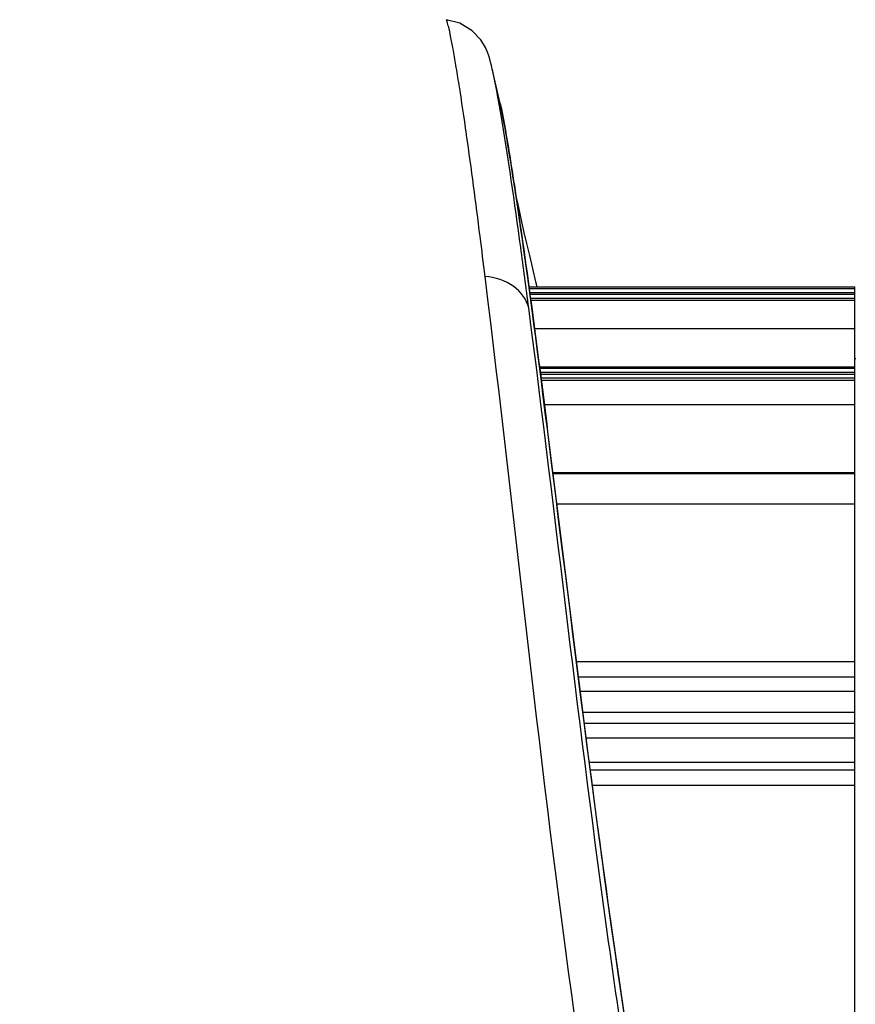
# Model space of a CAD drawing. Header units: millimetres. Extents: x 0 to 5940, y 0 to 4200.
# Tile 8 of 87: x 1751 to 1835, y 2645 to 2744. Entities that reach past the tile are written whole.
import ezdxf

# ---------------------------------------------------------------- set-up
doc = ezdxf.new("R2010")
doc.units = ezdxf.units.MM
doc.header["$LTSCALE"] = 326.7
doc.layers.get('0').update_dxf_attribs({"linetype": 'CONTINUOUS'})
for name, color, linetype in [('304103000186DXF_CONTINUOUS_LINE', 7, 'CONTINUOUS'), ('304304000126DXF_CONTINUOUS_LINE', 7, 'CONTINUOUS'), ('RB15-1-B-JSZL_DXF_DIMENSION', 7, 'CONTINUOUS')]:
    doc.layers.add(name, color=color, linetype=linetype)
doc.styles.get("Standard").update_dxf_attribs({"font": 'txt', "width": 0.7})
doc.dimstyles.new('DIMSTYLE_3', dxfattribs={"dimtxt": 85, "dimasz": 45, "dimexe": 1.5, "dimexo": 0, "dimgap": 2.125, "dimtad": 1, "dimdsep": 46, "dimtxsty": 'Standard', "dimblk": '_FILLED', "dimblk1": '_FILLED', "dimblk2": '_FILLED', "dimcen": 0.09, "dimclrt": 5, "dimazin": 2, "dimtp": 0.5, "dimtm": 0.5, "dimtfac": 1, "dimtofl": 0, "dimtmove": 0, "dimatfit": 3, "dimldrblk": '_FILLED', "dimfxl": 0, "dimtolj": 1, "dimarcsym": 0})

# ---------------------------------------------------------------- blocks, each defined once
blk = doc.blocks.new('_FILLED')
at = {"color": 0, "linetype": 'ByBlock'}
blk.add_solid([(0, 0), (-1, 0.1667), (-1, -0.1667)], dxfattribs=at)
blk = doc.blocks.new('*D4')
at = {"layer": 'RB15-1-B-JSZL_DXF_DIMENSION', "color": 2, "linetype": 'Continuous', "transparency": 16777216}
for p, q in [((1751.287, 3161.268), (1751.287, 3567.437)), ((1937.287, 2684.268), (1937.287, 3567.437)), ((1751.287, 3552.437), (1844.287, 3552.437)), ((1937.287, 3552.437), (1844.287, 3552.437))]:
    blk.add_line(p, q, dxfattribs=at)
at = {"layer": 'RB15-1-B-JSZL_DXF_DIMENSION', "color": 2, "linetype": 'Continuous', "transparency": 16777216, "xscale": 45, "yscale": 45, "zscale": 45, "rotation": 180}
blk.add_blockref('_FILLED', (1751.287, 3552.437), dxfattribs=at)
at = {"layer": 'RB15-1-B-JSZL_DXF_DIMENSION', "color": 2, "linetype": 'Continuous', "transparency": 16777216, "xscale": 45, "yscale": 45, "zscale": 45}
blk.add_blockref('_FILLED', (1937.287, 3552.437), dxfattribs=at)

msp = doc.modelspace()

# ---------------------------------------------------------------- linework, layer by layer
at = {"layer": '304103000186DXF_CONTINUOUS_LINE', "color": 7, "linetype": 'Continuous'}
for p, q in [((1799.668, 2735.256), (1798.878, 2738.727)), ((1799.668, 2735.253), (1799.675, 2735.227)), ((1801.436, 2725.243), (1801.234, 2726.172))]:
    msp.add_line(p, q, dxfattribs=at)
at = {"layer": '304103000186DXF_CONTINUOUS_LINE', "color": 9, "linetype": 'Continuous'}
msp.add_line((1796.293, 2732.069), (1796.28, 2732.158), dxfattribs=at)
at = {"layer": '304103000186DXF_CONTINUOUS_LINE', "color": 7, "linetype": 'Continuous'}
for points in [[(1798.713, 2739.412), (1798.629, 2739.722), (1798.533, 2740.036), (1798.405, 2740.4), (1798.185, 2740.902), (1797.724, 2741.658), (1796.854, 2742.578), (1795.606, 2743.33), (1794.251, 2743.686)], [(1798.878, 2738.727), (1798.795, 2739.085), (1798.713, 2739.412)], [(1802.718, 2715.69), (1802.548, 2716.945), (1802.383, 2718.158), (1802.222, 2719.327), (1802.065, 2720.454), (1801.912, 2721.538), (1801.763, 2722.579), (1801.619, 2723.578), (1801.479, 2724.533), (1801.343, 2725.446), (1801.212, 2726.316), (1801.086, 2727.143), (1800.964, 2727.929), (1800.847, 2728.672), (1800.735, 2729.374), (1800.628, 2730.035), (1800.525, 2730.655), (1800.427, 2731.236), (1800.334, 2731.778), (1800.246, 2732.281), (1800.163, 2732.748), (1800.085, 2733.178), (1800.011, 2733.572), (1799.942, 2733.933), (1799.878, 2734.262), (1799.818, 2734.559), (1799.762, 2734.826), (1799.711, 2735.066), (1799.675, 2735.224)], [(1803.402, 2716.773), (1803.28, 2717.273), (1802.951, 2718.642), (1802.646, 2719.927), (1802.364, 2721.132), (1802.104, 2722.262), (1801.863, 2723.321), (1801.641, 2724.313), (1801.436, 2725.243)], [(1803.069, 2713.05), (1802.891, 2714.391), (1802.718, 2715.69)], [(1804.854, 2699.064), (1804.639, 2700.785), (1804.428, 2702.466), (1804.221, 2704.104), (1804.019, 2705.701), (1803.821, 2707.256), (1803.627, 2708.769), (1803.437, 2710.238), (1803.251, 2711.666), (1803.069, 2713.05)], [(1805.526, 2693.659), (1805.298, 2695.5), (1804.854, 2699.064)], [(1806.741, 2683.878), (1806.241, 2687.902), (1805.998, 2689.859), (1805.526, 2693.659)], [(1812.341, 2642.497), (1811.968, 2644.963), (1811.602, 2647.419), (1811.245, 2649.862), (1810.897, 2652.291), (1810.556, 2654.704), (1810.223, 2657.099), (1809.897, 2659.474), (1809.578, 2661.827), (1809.267, 2664.158), (1808.962, 2666.464), (1808.663, 2668.745), (1808.371, 2670.998), (1808.085, 2673.223), (1807.805, 2675.418), (1807.531, 2677.582), (1807.262, 2679.714), (1806.999, 2681.814), (1806.741, 2683.878)]]:
    msp.add_lwpolyline(points, dxfattribs=at)
msp.add_arc((1759.277, 2729.771), 40.601, 11.66981, 12.67714, dxfattribs=at)
at = {"layer": '304103000186DXF_CONTINUOUS_LINE', "color": 9, "linetype": 'Continuous'}
for points, knots in [([(1796.28, 2732.158), (1796.044, 2733.817), (1795.702, 2736.138), (1795.237, 2738.993), (1794.958, 2740.633), (1794.707, 2741.885), (1794.539, 2742.86), (1794.355, 2743.318), (1794.321, 2743.677), (1794.251, 2743.686)], [0, 0, 0, 0, 0.428959, 0.600178, 0.741603, 0.852657, 0.932881, 0.981959, 1, 1, 1, 1]), ([(1799.726, 2734.28), (1799.663, 2734.648), (1799.447, 2735.885), (1799.218, 2737.12), (1799.039, 2737.983)], [0, 0, 0, 0, 0.297747, 1, 1, 1, 1]), ([(1799.674, 2735.228), (1799.995, 2733.82), (1800.687, 2729.733), (1802.609, 2717.142), (1805.415, 2694.487), (1809.381, 2662.166), (1812.821, 2638.432), (1814.994, 2626.181)], [0, 0, 0, 0, 0.039348, 0.112827, 0.347008, 0.661051, 1, 1, 1, 1]), ([(1802.554, 2714.665), (1802.291, 2716.695), (1801.423, 2723.243), (1800.494, 2729.785), (1799.726, 2734.28)], [0, 0, 0, 0, 0.309815, 1, 1, 1, 1]), ([(1798.157, 2717.832), (1797.992, 2719.173), (1797.4, 2723.923), (1796.776, 2728.668), (1796.293, 2732.069)], [0, 0, 0, 0, 0.28232, 1, 1, 1, 1]), ([(1802.554, 2714.665), (1802.359, 2715.517), (1801.073, 2717.161), (1799.173, 2717.741), (1798.157, 2717.832)], [0, 0, 0, 0, 0.461382, 1, 1, 1, 1]), ([(1811.437, 2616.158), (1809.838, 2625.135), (1804.659, 2658.934), (1801.217, 2692.954), (1798.157, 2717.832)], [0, 0, 0, 0, 0.266741, 1, 1, 1, 1]), ([(1814.244, 2627.169), (1812.898, 2635.037), (1808.494, 2664.138), (1805.308, 2693.398), (1802.554, 2714.665)], [0, 0, 0, 0, 0.271256, 1, 1, 1, 1])]:
    msp.add_open_spline(points, degree=3, knots=knots, dxfattribs=at)
at = {"layer": '304304000126DXF_CONTINUOUS_LINE', "color": 7, "linetype": 'Continuous'}
for p, q in [((1802.572, 2716.773), (1835.387, 2716.773)), ((1835.387, 2716.59), (1802.596, 2716.59)), ((1835.387, 2716.194), (1802.65, 2716.194)), ((1835.387, 2716.011), (1802.675, 2716.011)), ((1835.387, 2577.762), (1835.387, 2716.773)), ((1835.387, 2715.615), (1802.728, 2715.615)), ((1802.752, 2715.432), (1835.387, 2715.432)), ((1835.387, 2712.568), (1803.132, 2712.568)), ((1835.387, 2709.568), (1835.487, 2709.568)), ((1803.632, 2708.73), (1835.387, 2708.73)), ((1835.387, 2708.547), (1803.655, 2708.547)), ((1835.387, 2708.151), (1803.706, 2708.151)), ((1835.387, 2707.968), (1803.729, 2707.968)), ((1835.387, 2707.572), (1803.78, 2707.572)), ((1803.804, 2707.389), (1835.387, 2707.389)), ((1835.387, 2704.908), (1804.12, 2704.908)), ((1804.977, 2698.082), (1835.387, 2698.082)), ((1835.387, 2697.96), (1804.992, 2697.96)), ((1805.369, 2694.926), (1835.387, 2694.926)), ((1807.346, 2679.053), (1835.387, 2679.053)), ((1807.538, 2677.523), (1835.387, 2677.523)), ((1835.387, 2676.034), (1807.727, 2676.034)), ((1807.992, 2673.953), (1835.387, 2673.953)), ((1835.387, 2672.808), (1808.138, 2672.808)), ((1835.387, 2671.319), (1808.33, 2671.319)), ((1808.64, 2668.921), (1835.387, 2668.921)), ((1835.387, 2668.093), (1808.748, 2668.093)), ((1808.943, 2666.605), (1835.387, 2666.605))]:
    msp.add_line(p, q, dxfattribs=at)

# ---------------------------------------------------------------- dimensions: what is measured, and where the dimension line sits
at = {"layer": 'RB15-1-B-JSZL_DXF_DIMENSION', "color": 2, "linetype": 'Continuous'}
dim = msp.add_linear_dim(base=(1937.287, 3552.437), p1=(1751.287, 3161.268), p2=(1937.287, 2684.268), dimstyle='DIMSTYLE_3', dxfattribs=at)
dim.commit()
dim.dimension.update_dxf_attribs({"geometry": '*D4', "text_midpoint": (1755.037, 3552.437), "dimtype": 160})

doc.saveas('drawing.dxf')
